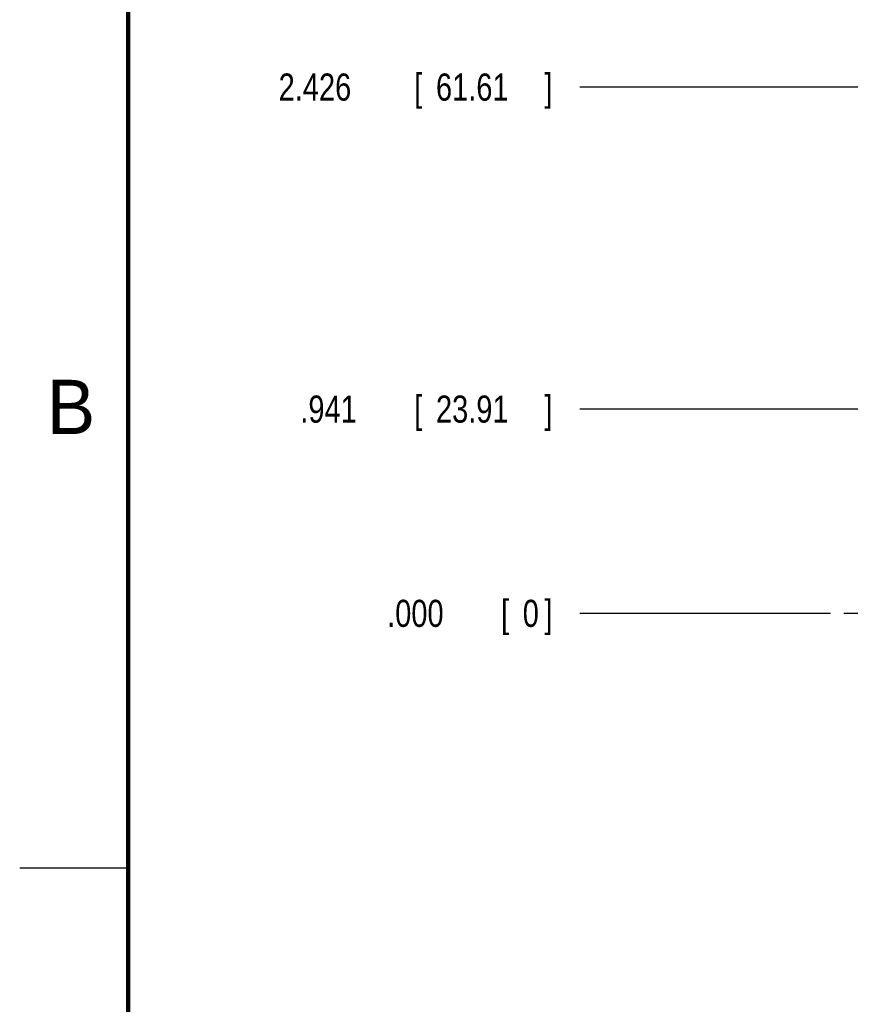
# Model space of a CAD drawing. Header units: inches. Extents: x 0 to 22, y 0 to 17.
# Tile 2 of 23: x 0 to 3.8, y 3.6 to 8.2. Entities that reach past the tile are written whole.
import ezdxf

# ---------------------------------------------------------------- set-up
doc = ezdxf.new("R2010")
doc.units = ezdxf.units.IN
doc.header["$LTSCALE"] = 1.21
doc.header["$MEASUREMENT"] = 0
doc.linetypes.add('CENTER', pattern=[0.6, 0.375, -0.075, 0.075, -0.075])
doc.layers.get('0').update_dxf_attribs({"linetype": 'CONTINUOUS'})
doc.layers.add('DEFAULT_1', color=7, linetype='CENTER')
doc.layers.add('DIMENSIONS', color=7, linetype='CONTINUOUS')
doc.styles.get("Standard").update_dxf_attribs({"font": 'txt', "width": 0.8})
doc.dimstyles.new('DIMSTYLE_1', dxfattribs={"dimtxt": 0.125, "dimasz": 0.18, "dimexe": 0.18, "dimexo": 0.0625, "dimgap": 0.09, "dimtad": 0, "dimtih": 1, "dimtoh": 1, "dimdec": 3, "dimzin": 4, "dimdsep": 46, "dimtxsty": 'STANDARD', "dimblk": '_FILLED', "dimblk1": '_FILLED', "dimblk2": '_FILLED', "dimcen": 0.09, "dimadec": 0, "dimazin": 0, "dimtp": 0.001, "dimtm": 0.001, "dimtfac": 1, "dimtdec": 3, "dimtofl": 0, "dimtmove": 0, "dimatfit": 3, "dimldrblk": '_FILLED', "dimfxl": 1, "dimtolj": 1, "dimtzin": 4, "dimarcsym": 0})

# ---------------------------------------------------------------- blocks, each defined once
blk = doc.blocks.new('*D0')
at = {"layer": 'DIMENSIONS', "color": 2, "linetype": 'CONTINUOUS'}
blk.add_line((3.8908, 6.3649), (2.5808, 6.3649), dxfattribs=at)
at = {"layer": 'DIMENSIONS', "color": 2, "linetype": 'CONTINUOUS', "width": 0.8}
for s, p in [('.941', (1.2933, 6.3024)), ('[', (1.8183, 6.3024)), ('23.91', (1.9183, 6.3024)), (']', (2.4183, 6.3024))]:
    blk.add_text(s, height=0.125, dxfattribs=at).set_placement(p)
blk = doc.blocks.new('_FILLED')
at = {"color": 0, "linetype": 'BYBLOCK'}
blk.add_solid([(0, 0), (-1, 0.174), (-1, -0.174)], dxfattribs=at)
blk = doc.blocks.new('*D1')
at = {"layer": 'DIMENSIONS', "color": 2, "linetype": 'CONTINUOUS'}
blk.add_line((3.8908, 7.8491), (2.5808, 7.8491), dxfattribs=at)
at = {"layer": 'DIMENSIONS', "color": 2, "linetype": 'CONTINUOUS', "width": 0.8}
for s, p in [('2.426', (1.1933, 7.7866)), ('[', (1.8183, 7.7866)), ('61.61', (1.9183, 7.7866)), (']', (2.4183, 7.7866))]:
    blk.add_text(s, height=0.125, dxfattribs=at).set_placement(p)
blk = doc.blocks.new('*D2')
at = {"layer": 'DIMENSIONS', "color": 2, "linetype": 'CONTINUOUS'}
blk.add_line((3.7687, 8.5966), (2.5808, 8.5966), dxfattribs=at)
at = {"layer": 'DIMENSIONS', "color": 2, "linetype": 'CONTINUOUS', "width": 0.8}
for s, p in [('[', (1.8183, 8.5341)), (']', (2.4183, 8.5341)), ('3.173', (1.1933, 8.5341)), ('80.59', (1.9183, 8.5341))]:
    blk.add_text(s, height=0.125, dxfattribs=at).set_placement(p)
blk = doc.blocks.new('*D3')
at = {"layer": 'DIMENSIONS', "color": 2, "linetype": 'CONTINUOUS'}
blk.add_line((3.7687, 9.4346), (2.5808, 9.4346), dxfattribs=at)
at = {"layer": 'DIMENSIONS', "color": 2, "linetype": 'CONTINUOUS', "width": 0.8}
for s, p in [('4.011', (1.0933, 9.3721)), ('[', (1.7183, 9.3721)), ('101.88', (1.8183, 9.3721)), (']', (2.4183, 9.3721))]:
    blk.add_text(s, height=0.125, dxfattribs=at).set_placement(p)
blk = doc.blocks.new('*D4')
at = {"layer": 'DIMENSIONS', "color": 2, "linetype": 'CONTINUOUS'}
blk.add_line((4.2378, 10.2456), (2.5808, 10.2456), dxfattribs=at)
at = {"layer": 'DIMENSIONS', "color": 2, "linetype": 'CONTINUOUS', "width": 0.8}
for s, p in [('4.822', (1.0933, 10.1831)), ('[', (1.7183, 10.1831)), ('122.48', (1.8183, 10.1831)), (']', (2.4183, 10.1831))]:
    blk.add_text(s, height=0.125, dxfattribs=at).set_placement(p)
blk = doc.blocks.new('*D5')
at = {"layer": 'DIMENSIONS', "color": 2, "linetype": 'CONTINUOUS'}
blk.add_line((3.7358, 5.4236), (2.5808, 5.4236), dxfattribs=at)
at = {"layer": 'DIMENSIONS', "color": 2, "linetype": 'CONTINUOUS', "width": 0.8}
for s, p in [('[', (2.2183, 5.3611)), (']', (2.4183, 5.3611)), ('.000', (1.6933, 5.3611)), ('0', (2.3183, 5.3611))]:
    blk.add_text(s, height=0.125, dxfattribs=at).set_placement(p)

msp = doc.modelspace()

# ---------------------------------------------------------------- linework, layer by layer
at = {"color": 2, "linetype": 'CONTINUOUS'}
msp.add_line((0, 4.25), (0.5, 4.25), dxfattribs=at)
at = {"color": 7, "linetype": 'CONTINUOUS', "const_width": 0.02}
msp.add_lwpolyline([(0.5, 16.5), (0.5, 0.5)], dxfattribs=at)
at = {"layer": 'DEFAULT_1', "color": 7, "linetype": 'CENTER'}
msp.add_line((4.0023, 5.4236), (3.7983, 5.4236), dxfattribs=at)

# ---------------------------------------------------------------- texts
at = {"color": 2, "linetype": 'CONTINUOUS'}
msp.add_text('B', height=0.25, dxfattribs=at).set_placement((0.125, 6.25))

# ---------------------------------------------------------------- dimensions: what is measured, and where the dimension line sits
at = {"layer": 'DIMENSIONS', "color": 2, "linetype": 'CONTINUOUS'}
for feature_location, offset, origin, picture, middle in [((4.2378, 10.2456), (-1.6569, 0), (3.7983, 5.4236), '*D4', (1.8058, 10.2456)), ((3.7687, 9.4346), (-1.1878, 0), (3.7983, 5.4236), '*D3', (1.8058, 9.4346)), ((3.7687, 8.5966), (-1.1878, 0), (3.7983, 5.4236), '*D2', (1.8558, 8.5966)), ((3.89083, 7.84913), (-1.30999, 0), (3.79828, 5.42358), '*D1', (1.85584, 7.84913)), ((3.8908, 6.3649), (-1.31, 0), (3.7983, 5.4236), '*D0', (1.9058, 6.3649)), ((3.7357847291, 5.4235838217), (-1.154945, 0), (3.7982847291, 5.4235838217), '*D5', (2.1058397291, 5.4235838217))]:
    dim = msp.add_ordinate_dim(feature_location=feature_location, offset=offset, dtype=0, origin=origin, dimstyle='DIMSTYLE_1', dxfattribs=at)
    dim.commit()
    dim.dimension.update_dxf_attribs({"geometry": picture, "text_midpoint": middle})

doc.saveas('drawing.dxf')
